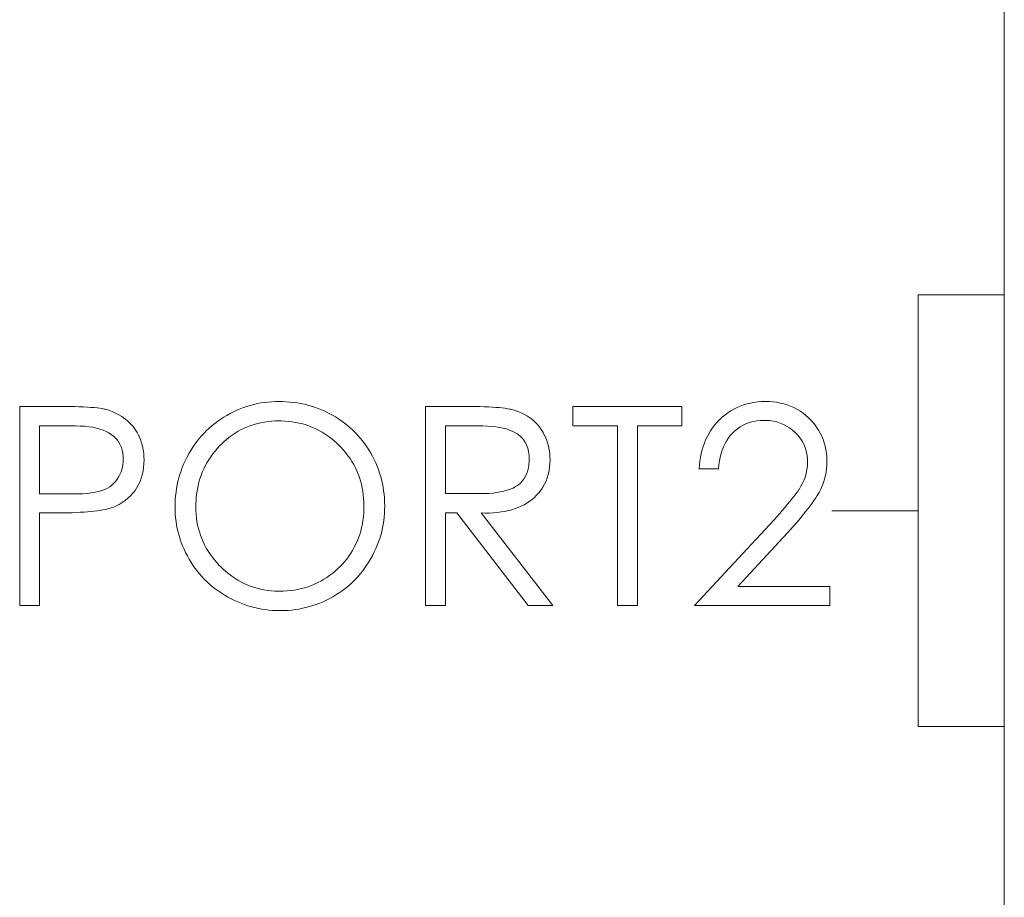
# Model space of a CAD drawing. Extents: x 0 to 866, y -1 to 607.
# Tile 19 of 39: x 356.55 to 362.25, y 314.6 to 319.68. Entities that reach past the tile are written whole.
import ezdxf

# ---------------------------------------------------------------- set-up
doc = ezdxf.new("R2010")
doc.units = 0
doc.header["$LTSCALE"] = 23.1
doc.header["$MEASUREMENT"] = 0
doc.layers.get('0').update_dxf_attribs({"linetype": 'CONTINUOUS'})

msp = doc.modelspace()

# ---------------------------------------------------------------- linework, layer by layer
at = {"lineweight": 5}
for p, q in [((362.2516, 343.3852), (362.2516, 286.1852)), ((361.7516, 318.0852), (361.7516, 315.5852)), ((361.7516, 318.0852), (362.2516, 318.0852)), ((357.9852, 317.4646), (357.9643, 317.4621)), ((358.0063, 317.4663), (357.9852, 317.4646)), ((358.0276, 317.4672), (358.0063, 317.4663)), ((358.0465, 317.4675), (358.0276, 317.4672)), ((358.0683, 317.4672), (358.0465, 317.4675)), ((358.0898, 317.4663), (358.0683, 317.4672)), ((358.1114, 317.4646), (358.0898, 317.4663)), ((358.1324, 317.4622), (358.1114, 317.4646)), ((360.8216, 317.4652), (360.8005, 317.4624)), ((360.8431, 317.4669), (360.8216, 317.4652)), ((360.8649, 317.4675), (360.8431, 317.4669)), ((360.8677, 317.4675), (360.8649, 317.4675)), ((360.8901, 317.4671), (360.8677, 317.4675)), ((360.9117, 317.4653), (360.8901, 317.4671)), ((360.9331, 317.4627), (360.9117, 317.4653)), ((356.5459, 317.4387), (356.5459, 316.2853)), ((356.7754, 317.4387), (356.5459, 317.4387)), ((356.807, 317.4385), (356.7754, 317.4387)), ((356.8368, 317.4382), (356.807, 317.4385)), ((356.8649, 317.4377), (356.8368, 317.4382)), ((356.8911, 317.437), (356.8649, 317.4377)), ((356.9156, 317.436), (356.8911, 317.437)), ((356.9382, 317.4349), (356.9156, 317.436)), ((356.9589, 317.4337), (356.9382, 317.4349)), ((356.978, 317.4321), (356.9589, 317.4337)), ((356.9953, 317.4304), (356.978, 317.4321)), ((357.0107, 317.4284), (356.9953, 317.4304)), ((357.0243, 317.4262), (357.0107, 317.4284)), ((357.0361, 317.4239), (357.0243, 317.4262)), ((357.0418, 317.4226), (357.0361, 317.4239)), ((357.062, 317.4167), (357.0418, 317.4226)), ((357.0818, 317.4094), (357.062, 317.4167)), ((357.1012, 317.4009), (357.0818, 317.4094)), ((357.7843, 317.4073), (357.7651, 317.3977)), ((357.8035, 317.4164), (357.7843, 317.4073)), ((357.823, 317.4246), (357.8035, 317.4164)), ((357.8425, 317.4321), (357.823, 317.4246)), ((357.8623, 317.439), (357.8425, 317.4321)), ((357.8824, 317.4451), (357.8623, 317.439)), ((357.9025, 317.4504), (357.8824, 317.4451)), ((357.923, 317.4551), (357.9025, 317.4504)), ((357.9436, 317.459), (357.923, 317.4551)), ((357.9643, 317.4621), (357.9436, 317.459)), ((358.1535, 317.4593), (358.1324, 317.4622)), ((358.1742, 317.4555), (358.1535, 317.4593)), ((358.1948, 317.4512), (358.1742, 317.4555)), ((358.2151, 317.4462), (358.1948, 317.4512)), ((358.2352, 317.4405), (358.2151, 317.4462)), ((358.255, 317.4342), (358.2352, 317.4405)), ((358.2748, 317.4271), (358.255, 317.4342)), ((358.2942, 317.4195), (358.2748, 317.4271)), ((358.3135, 317.4111), (358.2942, 317.4195)), ((358.3324, 317.402), (358.3135, 317.4111)), ((358.897, 317.4387), (358.897, 316.2853)), ((359.1264, 317.4387), (358.897, 317.4387)), ((359.1568, 317.4385), (359.1264, 317.4387)), ((359.1855, 317.4382), (359.1568, 317.4385)), ((359.2126, 317.4377), (359.1855, 317.4382)), ((359.2382, 317.437), (359.2126, 317.4377)), ((359.2621, 317.436), (359.2382, 317.437)), ((359.2845, 317.4349), (359.2621, 317.436)), ((359.3053, 317.4335), (359.2845, 317.4349)), ((359.3245, 317.432), (359.3053, 317.4335)), ((359.3421, 317.4301), (359.3245, 317.432)), ((359.358, 317.4282), (359.3421, 317.4301)), ((359.3724, 317.4259), (359.358, 317.4282)), ((359.3853, 317.4235), (359.3724, 317.4259)), ((359.3897, 317.4226), (359.3853, 317.4235)), ((359.4113, 317.4165), (359.3897, 317.4226)), ((359.4321, 317.4094), (359.4113, 317.4165)), ((359.4519, 317.4012), (359.4321, 317.4094)), ((359.7507, 317.4387), (359.7507, 317.3262)), ((360.383, 317.4387), (359.7507, 317.4387)), ((360.383, 317.3262), (360.383, 317.4387)), ((360.667, 317.4131), (360.6499, 317.4019)), ((360.6846, 317.4234), (360.667, 317.4131)), ((360.7027, 317.4324), (360.6846, 317.4234)), ((360.7213, 317.4405), (360.7027, 317.4324)), ((360.7403, 317.4476), (360.7213, 317.4405)), ((360.76, 317.4537), (360.7403, 317.4476)), ((360.7799, 317.4585), (360.76, 317.4537)), ((360.8005, 317.4624), (360.7799, 317.4585)), ((360.9537, 317.4588), (360.9331, 317.4627)), ((360.9738, 317.4538), (360.9537, 317.4588)), ((360.9935, 317.4479), (360.9738, 317.4538)), ((361.0125, 317.4407), (360.9935, 317.4479)), ((361.031, 317.4324), (361.0125, 317.4407)), ((361.049, 317.4232), (361.031, 317.4324)), ((361.0664, 317.4128), (361.049, 317.4232)), ((361.0833, 317.4012), (361.0664, 317.4128)), ((357.1199, 317.3911), (357.1012, 317.4009)), ((357.138, 317.38), (357.1199, 317.3911)), ((357.1558, 317.3676), (357.138, 317.38)), ((357.1573, 317.3663), (357.1558, 317.3676)), ((357.1736, 317.3526), (357.1573, 317.3663)), ((357.1887, 317.3379), (357.1736, 317.3526)), ((357.6934, 317.3531), (357.6765, 317.3404)), ((357.7109, 317.3652), (357.6934, 317.3531)), ((357.7288, 317.3768), (357.7109, 317.3652)), ((357.7463, 317.3872), (357.7288, 317.3768)), ((357.7651, 317.3977), (357.7463, 317.3872)), ((357.9648, 317.3484), (357.9858, 317.3513)), ((357.9858, 317.3513), (358.0072, 317.3534)), ((358.0072, 317.3534), (358.029, 317.3548)), ((358.029, 317.3548), (358.0512, 317.3551)), ((358.0512, 317.3551), (358.0619, 317.3551)), ((358.0619, 317.3551), (358.0835, 317.3541)), ((358.0835, 317.3541), (358.1047, 317.3526)), ((358.1047, 317.3526), (358.1256, 317.3501)), ((358.1256, 317.3501), (358.146, 317.3467)), ((358.3512, 317.3924), (358.3324, 317.402)), ((358.3578, 317.3888), (358.3512, 317.3924)), ((358.3764, 317.3779), (358.3578, 317.3888)), ((358.3943, 317.3663), (358.3764, 317.3779)), ((358.4119, 317.3543), (358.3943, 317.3663)), ((358.4289, 317.3418), (358.4119, 317.3543)), ((359.4708, 317.3922), (359.4519, 317.4012)), ((359.4887, 317.3819), (359.4708, 317.3922)), ((359.5057, 317.3707), (359.4887, 317.3819)), ((359.5116, 317.3663), (359.5057, 317.3707)), ((359.5275, 317.3531), (359.5116, 317.3663)), ((359.5422, 317.3384), (359.5275, 317.3531)), ((360.6001, 317.3604), (360.5861, 317.3457)), ((360.6012, 317.3615), (360.6001, 317.3604)), ((360.617, 317.376), (360.6012, 317.3615)), ((360.6332, 317.3894), (360.617, 317.376)), ((360.6499, 317.4019), (360.6332, 317.3894)), ((360.7759, 317.346), (360.7958, 317.3515)), ((360.7958, 317.3515), (360.8167, 317.3552)), ((360.8167, 317.3552), (360.8386, 317.3576)), ((360.8386, 317.3576), (360.8612, 317.3584)), ((360.8612, 317.3584), (360.8707, 317.3582)), ((360.8707, 317.3582), (360.8922, 317.3566)), ((360.8922, 317.3566), (360.913, 317.3537)), ((360.913, 317.3537), (360.9331, 317.349)), ((360.9331, 317.349), (360.9526, 317.3428)), ((361.0997, 317.3888), (361.0833, 317.4012)), ((361.1154, 317.375), (361.0997, 317.3888)), ((361.1229, 317.368), (361.1154, 317.375)), ((361.1377, 317.3523), (361.1229, 317.368)), ((361.1513, 317.3361), (361.1377, 317.3523)), ((356.6615, 316.9327), (356.6615, 317.3262)), ((356.6615, 317.3262), (356.8693, 317.3262)), ((356.8693, 317.3262), (356.8962, 317.3256)), ((356.8962, 317.3256), (356.9218, 317.324)), ((356.9218, 317.324), (356.946, 317.3214)), ((356.946, 317.3214), (356.9689, 317.318)), ((356.9689, 317.318), (356.9903, 317.3136)), ((356.9903, 317.3136), (357.0104, 317.3081)), ((357.0104, 317.3081), (357.0291, 317.3017)), ((357.0291, 317.3017), (357.0464, 317.2944)), ((357.0464, 317.2944), (357.0623, 317.2861)), ((357.2026, 317.322), (357.1887, 317.3379)), ((357.2152, 317.3052), (357.2026, 317.322)), ((357.2266, 317.2874), (357.2152, 317.3052)), ((357.6293, 317.2994), (357.6146, 317.2846)), ((357.6446, 317.3136), (357.6293, 317.2994)), ((357.6603, 317.3273), (357.6446, 317.3136)), ((357.6765, 317.3404), (357.6603, 317.3273)), ((357.7941, 317.2843), (357.8114, 317.2949)), ((357.8114, 317.2949), (357.8292, 317.3044)), ((357.8292, 317.3044), (357.8473, 317.3133)), ((357.8473, 317.3133), (357.8659, 317.3212)), ((357.8659, 317.3212), (357.8849, 317.3283)), ((357.8849, 317.3283), (357.9042, 317.3346)), ((357.9042, 317.3346), (357.9241, 317.3401)), ((357.9241, 317.3401), (357.9442, 317.3446)), ((357.9442, 317.3446), (357.9648, 317.3484)), ((358.146, 317.3467), (358.1663, 317.3424)), ((358.1663, 317.3424), (358.1861, 317.3375)), ((358.1861, 317.3375), (358.2056, 317.3317)), ((358.2056, 317.3317), (358.2248, 317.325)), ((358.2248, 317.325), (358.2436, 317.3175)), ((358.2436, 317.3175), (358.262, 317.3091)), ((358.262, 317.3091), (358.2803, 317.2999)), ((358.2803, 317.2999), (358.2981, 317.2899)), ((358.4453, 317.3287), (358.4289, 317.3418)), ((358.4612, 317.3152), (358.4453, 317.3287)), ((358.4766, 317.301), (358.4612, 317.3152)), ((358.4915, 317.2863), (358.4766, 317.301)), ((359.0125, 316.9343), (359.0125, 317.3262)), ((359.0125, 317.3262), (359.2164, 317.3262)), ((359.2164, 317.3262), (359.2301, 317.3261)), ((359.2301, 317.3261), (359.2562, 317.3253)), ((359.2562, 317.3253), (359.281, 317.3236)), ((359.281, 317.3236), (359.3044, 317.3211)), ((359.3044, 317.3211), (359.3263, 317.3176)), ((359.3263, 317.3176), (359.3471, 317.3134)), ((359.3471, 317.3134), (359.3663, 317.3083)), ((359.3663, 317.3083), (359.3842, 317.3024)), ((359.3842, 317.3024), (359.4007, 317.2957)), ((359.4007, 317.2957), (359.416, 317.288)), ((359.5559, 317.3225), (359.5422, 317.3384)), ((359.5682, 317.3055), (359.5559, 317.3225)), ((359.5796, 317.2872), (359.5682, 317.3055)), ((359.7507, 317.3262), (360.0092, 317.3262)), ((360.0092, 317.3262), (360.0092, 316.2853)), ((360.1263, 316.2853), (360.1263, 317.3262)), ((360.1263, 317.3262), (360.383, 317.3262)), ((360.5496, 317.2982), (360.5393, 317.2812)), ((360.561, 317.3147), (360.5496, 317.2982)), ((360.5731, 317.3304), (360.561, 317.3147)), ((360.5861, 317.3457), (360.5731, 317.3304)), ((360.6783, 317.286), (360.689, 317.2964)), ((360.689, 317.2964), (360.7046, 317.3094)), ((360.7046, 317.3094), (360.7211, 317.3209)), ((360.7211, 317.3209), (360.7385, 317.3308)), ((360.7385, 317.3308), (360.7567, 317.3392)), ((360.7567, 317.3392), (360.7759, 317.346)), ((360.9526, 317.3428), (360.9713, 317.335)), ((360.9713, 317.335), (360.9894, 317.3254)), ((360.9894, 317.3254), (361.0067, 317.3144)), ((361.0067, 317.3144), (361.0234, 317.3019)), ((361.0234, 317.3019), (361.0395, 317.2877)), ((361.1638, 317.3194), (361.1513, 317.3361)), ((361.1752, 317.3022), (361.1638, 317.3194)), ((361.1853, 317.2844), (361.1752, 317.3022)), ((357.0623, 317.2861), (357.0769, 317.2769)), ((357.0769, 317.2769), (357.0901, 317.2666)), ((357.0901, 317.2666), (357.1018, 317.2556)), ((357.1018, 317.2556), (357.1123, 317.2434)), ((357.1123, 317.2434), (357.1211, 317.2303)), ((357.2367, 317.2684), (357.2266, 317.2874)), ((357.2377, 317.2668), (357.2367, 317.2684)), ((357.2458, 317.2478), (357.2377, 317.2668)), ((357.2525, 317.2283), (357.2458, 317.2478)), ((357.5736, 317.2369), (357.561, 317.2199)), ((357.5867, 317.2532), (357.5736, 317.2369)), ((357.6004, 317.2691), (357.5867, 317.2532)), ((357.6146, 317.2846), (357.6004, 317.2691)), ((357.7286, 317.2341), (357.7444, 317.2479)), ((357.7444, 317.2479), (357.7606, 317.2609)), ((357.7606, 317.2609), (357.7771, 317.273)), ((357.7771, 317.273), (357.7941, 317.2843)), ((358.2981, 317.2899), (358.3155, 317.279)), ((358.3155, 317.279), (358.3327, 317.2673)), ((358.3327, 317.2673), (358.3495, 317.2548)), ((358.3495, 317.2548), (358.3659, 317.2414)), ((358.3659, 317.2414), (358.3821, 317.2272)), ((358.5058, 317.271), (358.4915, 317.2863)), ((358.5197, 317.2553), (358.5058, 317.271)), ((358.5329, 317.239), (358.5197, 317.2553)), ((358.5457, 317.2224), (358.5329, 317.239)), ((359.416, 317.288), (359.4297, 317.2796)), ((359.4297, 317.2796), (359.4346, 317.2763)), ((359.4346, 317.2763), (359.4496, 317.2638)), ((359.4496, 317.2638), (359.4627, 317.2496)), ((359.4627, 317.2496), (359.4737, 317.2341)), ((359.5898, 317.2677), (359.5796, 317.2872)), ((359.5902, 317.2668), (359.5898, 317.2677)), ((359.5983, 317.2478), (359.5902, 317.2668)), ((359.6052, 317.2283), (359.5983, 317.2478)), ((360.521, 317.2453), (360.5134, 317.2264)), ((360.5298, 317.2635), (360.521, 317.2453)), ((360.5393, 317.2812), (360.5298, 317.2635)), ((360.6336, 317.2239), (360.6433, 317.2409)), ((360.6433, 317.2409), (360.6539, 317.257)), ((360.6539, 317.257), (360.6656, 317.272)), ((360.6656, 317.272), (360.6783, 317.286)), ((361.0395, 317.2877), (361.0544, 317.2718)), ((361.0544, 317.2718), (361.0679, 317.2551)), ((361.0679, 317.2551), (361.0794, 317.2378)), ((361.0794, 317.2378), (361.0892, 317.2199)), ((361.1942, 317.2662), (361.1853, 317.2844)), ((361.202, 317.2475), (361.1942, 317.2662)), ((361.2085, 317.2283), (361.202, 317.2475)), ((357.1211, 317.2303), (357.1288, 317.2164)), ((357.1288, 317.2164), (357.135, 317.2013)), ((357.135, 317.2013), (357.1399, 317.1854)), ((357.1399, 317.1854), (357.1433, 317.1685)), ((357.2579, 317.2082), (357.2525, 317.2283)), ((357.2621, 317.1876), (357.2579, 317.2082)), ((357.2648, 317.1662), (357.2621, 317.1876)), ((357.5374, 317.1841), (357.5265, 317.1656)), ((357.549, 317.2022), (357.5374, 317.1841)), ((357.561, 317.2199), (357.549, 317.2022)), ((357.6652, 317.1642), (357.6781, 317.1806)), ((357.6781, 317.1806), (357.6917, 317.1966)), ((357.6917, 317.1966), (357.7062, 317.2122)), ((357.7062, 317.2122), (357.7133, 317.2194)), ((357.7133, 317.2194), (357.7286, 317.2341)), ((358.3821, 317.2272), (358.3979, 317.2122)), ((358.3979, 317.2122), (358.4077, 317.2021)), ((358.4077, 317.2021), (358.4221, 317.1863)), ((358.4221, 317.1863), (358.4356, 317.1703)), ((358.5579, 317.205), (358.5457, 317.2224)), ((358.5696, 317.1871), (358.5579, 317.205)), ((358.5808, 317.1689), (358.5696, 317.1871)), ((359.4737, 317.2341), (359.4828, 317.2167)), ((359.4828, 317.2167), (359.4898, 317.1979)), ((359.4898, 317.1979), (359.4948, 317.1774)), ((359.6107, 317.2082), (359.6052, 317.2283)), ((359.6147, 317.1876), (359.6107, 317.2082)), ((359.6175, 317.1662), (359.6147, 317.1876)), ((360.5006, 317.1868), (360.4955, 317.1661)), ((360.5065, 317.2069), (360.5006, 317.1868)), ((360.5134, 317.2264), (360.5065, 317.2069)), ((360.6109, 317.1665), (360.6174, 317.1866)), ((360.6174, 317.1866), (360.6251, 317.2058)), ((360.6251, 317.2058), (360.6336, 317.2239)), ((361.0892, 317.2199), (361.0973, 317.2013)), ((361.0973, 317.2013), (361.1036, 317.1821)), ((361.1036, 317.1821), (361.1081, 317.1622)), ((361.214, 317.2085), (361.2085, 317.2283)), ((361.2182, 317.1884), (361.214, 317.2085)), ((361.2213, 317.1676), (361.2182, 317.1884)), ((357.1433, 317.1685), (357.1455, 317.1506)), ((357.1455, 317.1506), (357.1461, 317.1319)), ((357.1461, 317.1319), (357.1458, 317.1207)), ((357.2662, 317.1444), (357.2648, 317.1662)), ((357.2659, 317.1085), (357.2665, 317.1319)), ((357.2665, 317.1319), (357.2662, 317.1444)), ((357.5047, 317.1235), (357.4959, 317.1043)), ((357.514, 317.1425), (357.5047, 317.1235)), ((357.524, 317.1612), (357.514, 317.1425)), ((357.5265, 317.1656), (357.524, 317.1612)), ((357.6312, 317.113), (357.6418, 317.1305)), ((357.6418, 317.1305), (357.653, 317.1475)), ((357.653, 317.1475), (357.6652, 317.1642)), ((358.4356, 317.1703), (358.4483, 317.1537)), ((358.4483, 317.1537), (358.4603, 317.1369)), ((358.4603, 317.1369), (358.4713, 317.1196)), ((358.5911, 317.15), (358.5808, 317.1689)), ((358.6006, 317.1311), (358.5911, 317.15)), ((358.6094, 317.1119), (358.6006, 317.1311)), ((359.4948, 317.1774), (359.4977, 317.1554)), ((359.4985, 317.1211), (359.4968, 317.0979)), ((359.4977, 317.1554), (359.4988, 317.1319)), ((359.4988, 317.1319), (359.4985, 317.1211)), ((359.6189, 317.1444), (359.6175, 317.1662)), ((359.6185, 317.109), (359.6191, 317.1319)), ((359.6191, 317.1319), (359.6189, 317.1444)), ((360.488, 317.1228), (360.4856, 317.1004)), ((360.4912, 317.1448), (360.488, 317.1228)), ((360.4955, 317.1661), (360.4912, 317.1448)), ((360.5973, 317.1001), (360.6007, 317.1233)), ((360.6007, 317.1233), (360.6053, 317.1455)), ((360.6053, 317.1455), (360.6109, 317.1665)), ((361.1081, 317.1622), (361.1107, 317.1417)), ((361.1107, 317.1417), (361.1117, 317.1207)), ((361.2232, 317.1462), (361.2213, 317.1676)), ((361.224, 317.1246), (361.2232, 317.1462)), ((361.2234, 317.1007), (361.224, 317.1222)), ((361.224, 317.1222), (361.224, 317.1246)), ((357.1397, 317.0795), (357.1335, 317.0602)), ((357.1438, 317.0998), (357.1397, 317.0795)), ((357.1458, 317.1207), (357.1438, 317.0998)), ((357.2562, 317.0436), (357.2607, 317.0644)), ((357.2607, 317.0644), (357.2639, 317.0859)), ((357.2639, 317.0859), (357.2659, 317.1085)), ((357.4808, 317.0653), (357.4743, 317.0455)), ((357.488, 317.0849), (357.4808, 317.0653)), ((357.4959, 317.1043), (357.488, 317.0849)), ((357.6043, 317.0583), (357.6126, 317.077)), ((357.6126, 317.077), (357.6215, 317.0951)), ((357.6215, 317.0951), (357.6312, 317.113)), ((358.4713, 317.1196), (358.4816, 317.1019)), ((358.4816, 317.1019), (358.491, 317.084)), ((358.491, 317.084), (358.4996, 317.0658)), ((358.4996, 317.0658), (358.5074, 317.047)), ((358.6176, 317.0926), (358.6094, 317.1119)), ((358.625, 317.0729), (358.6176, 317.0926)), ((358.6318, 317.0531), (358.625, 317.0729)), ((359.4931, 317.0764), (359.4873, 317.0564)), ((359.4968, 317.0979), (359.4931, 317.0764)), ((359.6088, 317.0453), (359.6133, 317.0658)), ((359.6133, 317.0658), (359.6166, 317.087)), ((359.6166, 317.087), (359.6185, 317.109)), ((360.4856, 317.1004), (360.4841, 317.0772)), ((360.4841, 317.0772), (360.5948, 317.0772)), ((360.5948, 317.0772), (360.5973, 317.1001)), ((361.1081, 317.0739), (361.104, 317.0533)), ((361.1106, 317.0949), (361.1081, 317.0739)), ((361.1115, 317.1166), (361.1106, 317.0949)), ((361.1117, 317.1207), (361.1115, 317.1166)), ((361.2188, 317.0586), (361.2216, 317.0795)), ((361.2216, 317.0795), (361.2234, 317.1007)), ((357.1027, 317.0067), (357.0884, 316.9904)), ((357.1151, 317.0237), (357.1027, 317.0067)), ((357.1252, 317.0414), (357.1151, 317.0237)), ((357.1335, 317.0602), (357.1252, 317.0414)), ((357.2433, 317.0046), (357.2504, 317.0237)), ((357.2504, 317.0237), (357.2562, 317.0436)), ((357.4683, 317.0255), (357.4632, 317.0053)), ((357.4743, 317.0455), (357.4683, 317.0255)), ((357.5847, 317.0004), (357.5904, 317.0201)), ((357.5904, 317.0201), (357.597, 317.0394)), ((357.597, 317.0394), (357.6043, 317.0583)), ((358.5074, 317.047), (358.5144, 317.0279)), ((358.5144, 317.0279), (358.5206, 317.0085)), ((358.5206, 317.0085), (358.5259, 316.9887)), ((358.6378, 317.0332), (358.6318, 317.0531)), ((358.6432, 317.0129), (358.6378, 317.0332)), ((358.6477, 316.9925), (358.6432, 317.0129)), ((359.4701, 317.0213), (359.4586, 317.0062)), ((359.4797, 317.038), (359.4701, 317.0213)), ((359.4873, 317.0564), (359.4797, 317.038)), ((359.5876, 316.9887), (359.596, 317.0068)), ((359.596, 317.0068), (359.603, 317.0257)), ((359.603, 317.0257), (359.6088, 317.0453)), ((361.0917, 317.0137), (361.0831, 316.9948)), ((361.0986, 317.0333), (361.0917, 317.0137)), ((361.104, 317.0533), (361.0986, 317.0333)), ((361.2034, 316.9979), (361.2096, 317.0179)), ((361.2096, 317.0179), (361.2148, 317.038)), ((361.2148, 317.038), (361.2188, 317.0586)), ((357.0218, 316.9514), (357.0031, 316.946)), ((357.0388, 316.9577), (357.0218, 316.9514)), ((357.0541, 316.965), (357.0388, 316.9577)), ((357.0678, 316.9733), (357.0541, 316.965)), ((357.0798, 316.9823), (357.0678, 316.9733)), ((357.0884, 316.9904), (357.0798, 316.9823)), ((357.2022, 316.9374), (357.2143, 316.9527)), ((357.2143, 316.9527), (357.2253, 316.9692)), ((357.2253, 316.9692), (357.2348, 316.9865)), ((357.2348, 316.9865), (357.2433, 317.0046)), ((357.4549, 316.9641), (357.4518, 316.943)), ((357.4587, 316.9847), (357.4549, 316.9641)), ((357.4632, 317.0053), (357.4587, 316.9847)), ((357.5722, 316.939), (357.5756, 316.9599)), ((357.5756, 316.9599), (357.5798, 316.9803)), ((357.5798, 316.9803), (357.5847, 317.0004)), ((358.5259, 316.9887), (358.5305, 316.9684)), ((358.5305, 316.9684), (358.5342, 316.9479)), ((358.6518, 316.9719), (358.6477, 316.9925)), ((358.6551, 316.951), (358.6518, 316.9719)), ((358.6576, 316.9299), (358.6551, 316.951)), ((359.3711, 316.9533), (359.3524, 316.948)), ((359.3886, 316.9594), (359.3711, 316.9533)), ((359.4048, 316.9664), (359.3886, 316.9594)), ((359.4195, 316.9744), (359.4048, 316.9664)), ((359.4297, 316.9809), (359.4195, 316.9744)), ((359.4452, 316.9928), (359.4297, 316.9809)), ((359.4586, 317.0062), (359.4452, 316.9928)), ((359.5547, 316.9393), (359.567, 316.955)), ((359.567, 316.955), (359.5779, 316.9714)), ((359.5779, 316.9714), (359.5876, 316.9887)), ((361.0613, 316.9575), (361.0526, 316.9452)), ((361.0619, 316.9583), (361.0613, 316.9575)), ((361.0733, 316.9762), (361.0619, 316.9583)), ((361.0831, 316.9948), (361.0733, 316.9762)), ((361.1778, 316.9402), (361.1875, 316.9592)), ((361.1875, 316.9592), (361.1961, 316.9784)), ((361.1961, 316.9784), (361.2034, 316.9979)), ((356.8557, 316.9327), (356.6615, 316.9327)), ((356.8844, 316.9326), (356.8557, 316.9327)), ((356.9115, 316.9334), (356.8844, 316.9326)), ((356.937, 316.9352), (356.9115, 316.9334)), ((356.9607, 316.9379), (356.937, 316.9352)), ((356.9826, 316.9415), (356.9607, 316.9379)), ((357.0031, 316.946), (356.9826, 316.9415)), ((357.1394, 316.8817), (357.1562, 316.8936)), ((357.1562, 316.8936), (357.1723, 316.9068)), ((357.1723, 316.9068), (357.1877, 316.9215)), ((357.1877, 316.9215), (357.2022, 316.9374)), ((357.4476, 316.9006), (357.4465, 316.8789)), ((357.4493, 316.922), (357.4476, 316.9006)), ((357.4518, 316.943), (357.4493, 316.922)), ((357.5667, 316.8742), (357.5678, 316.8962)), ((357.5678, 316.8962), (357.5695, 316.9178)), ((357.5695, 316.9178), (357.5722, 316.939)), ((358.5342, 316.9479), (358.537, 316.927)), ((358.537, 316.927), (358.539, 316.9057)), ((358.539, 316.9057), (358.5403, 316.8841)), ((358.6594, 316.9087), (358.6576, 316.9299)), ((358.6605, 316.8872), (358.6594, 316.9087)), ((359.2116, 316.9343), (359.0125, 316.9343)), ((359.2384, 316.9344), (359.2116, 316.9343)), ((359.2638, 316.9354), (359.2384, 316.9344)), ((359.288, 316.9372), (359.2638, 316.9354)), ((359.3107, 316.9399), (359.288, 316.9372)), ((359.3321, 316.9435), (359.3107, 316.9399)), ((359.3524, 316.948), (359.3321, 316.9435)), ((359.5004, 316.8895), (359.5147, 316.9006)), ((359.5147, 316.9006), (359.5264, 316.9103)), ((359.5264, 316.9103), (359.5413, 316.9243)), ((359.5413, 316.9243), (359.5547, 316.9393)), ((361.0209, 316.9037), (361.0084, 316.8883)), ((361.0323, 316.9182), (361.0209, 316.9037)), ((361.0429, 316.9321), (361.0323, 316.9182)), ((361.0526, 316.9452), (361.0429, 316.9321)), ((361.138, 316.8791), (361.1486, 316.894)), ((361.1486, 316.894), (361.1586, 316.9087)), ((361.1586, 316.9087), (361.1678, 316.9231)), ((361.1678, 316.9231), (361.1778, 316.9402)), ((356.9953, 316.8348), (357.0118, 316.8371)), ((357.0118, 316.8371), (357.0274, 316.8398)), ((357.0274, 316.8398), (357.0418, 316.8427)), ((357.0418, 316.8427), (357.043, 316.8429)), ((357.043, 316.8429), (357.0639, 316.848)), ((357.0639, 316.848), (357.0839, 316.8544)), ((357.0839, 316.8544), (357.1032, 316.8621)), ((357.1032, 316.8621), (357.1216, 316.8713)), ((357.1216, 316.8713), (357.1394, 316.8817)), ((357.4465, 316.8789), (357.4462, 316.8572)), ((357.4462, 316.8572), (357.4466, 316.836)), ((357.4466, 316.836), (357.4476, 316.8147)), ((357.5666, 316.8572), (357.5667, 316.8742)), ((357.5671, 316.8354), (357.5666, 316.8572)), ((357.5683, 316.8139), (357.5671, 316.8354)), ((358.5404, 316.8443), (358.5395, 316.8221)), ((358.5403, 316.8841), (358.5407, 316.8619)), ((358.5407, 316.8619), (358.5404, 316.8443)), ((358.6596, 316.8187), (358.6607, 316.8402)), ((358.661, 316.8655), (358.6605, 316.8872)), ((358.6607, 316.8402), (358.661, 316.8619)), ((358.661, 316.8619), (358.661, 316.8655)), ((359.3575, 316.8312), (359.3781, 316.8356)), ((359.3781, 316.8356), (359.3979, 316.8409)), ((359.3979, 316.8409), (359.417, 316.8469)), ((359.417, 316.8469), (359.4352, 316.8538)), ((359.4352, 316.8538), (359.4527, 316.8614)), ((359.4527, 316.8614), (359.4694, 316.87)), ((359.4694, 316.87), (359.4853, 316.8794)), ((359.4853, 316.8794), (359.5004, 316.8895)), ((360.966, 316.8381), (360.9499, 316.8198)), ((360.981, 316.8555), (360.966, 316.8381)), ((360.9952, 316.8724), (360.981, 316.8555)), ((361.0084, 316.8883), (360.9952, 316.8724)), ((361.1022, 316.8315), (361.1148, 316.8477)), ((361.1148, 316.8477), (361.1268, 316.8635)), ((361.1268, 316.8635), (361.138, 316.8791)), ((356.6615, 316.2853), (356.6615, 316.8218)), ((356.6615, 316.8218), (356.7446, 316.8218)), ((356.7446, 316.8218), (356.7726, 316.822)), ((356.7726, 316.822), (356.7995, 316.8223)), ((356.7995, 316.8223), (356.8254, 316.8228)), ((356.8254, 316.8228), (356.8504, 316.8236)), ((356.8504, 316.8236), (356.8743, 316.8245)), ((356.8743, 316.8245), (356.897, 316.8257)), ((356.897, 316.8257), (356.9187, 316.8271)), ((356.9187, 316.8271), (356.9394, 316.8287)), ((356.9394, 316.8287), (356.9591, 316.8304)), ((356.9591, 316.8304), (356.9777, 316.8324)), ((356.9777, 316.8324), (356.9953, 316.8348)), ((357.4476, 316.8147), (357.4495, 316.7934)), ((357.4495, 316.7934), (357.4519, 316.7725)), ((357.5703, 316.7928), (357.5683, 316.8139)), ((357.5733, 316.7721), (357.5703, 316.7928)), ((358.535, 316.7789), (358.5315, 316.758)), ((358.5376, 316.8003), (358.535, 316.7789)), ((358.5395, 316.8221), (358.5376, 316.8003)), ((358.6554, 316.7764), (358.6579, 316.7975)), ((358.6579, 316.7975), (358.6596, 316.8187)), ((359.0125, 316.2853), (359.0125, 316.8218)), ((359.0125, 316.8218), (359.0784, 316.8218)), ((359.0784, 316.8218), (359.4923, 316.2853)), ((359.6352, 316.2853), (359.2195, 316.8218)), ((359.2195, 316.8218), (359.2429, 316.8214)), ((359.2429, 316.8214), (359.2674, 316.8217)), ((359.2674, 316.8217), (359.2911, 316.8228)), ((359.2911, 316.8228), (359.314, 316.8248)), ((359.314, 316.8248), (359.3362, 316.8276)), ((359.3362, 316.8276), (359.3575, 316.8312)), ((360.9153, 316.7811), (360.4568, 316.2853)), ((360.9499, 316.8198), (360.9153, 316.7811)), ((361.0449, 316.7624), (361.0602, 316.7802)), ((361.0602, 316.7802), (361.0749, 316.7977)), ((361.0749, 316.7977), (361.0889, 316.8148)), ((361.0889, 316.8148), (361.1022, 316.8315)), ((361.7516, 316.8352), (361.2516, 316.8352)), ((357.4519, 316.7725), (357.4552, 316.7518)), ((357.4552, 316.7518), (357.4593, 316.7312)), ((357.4593, 316.7312), (357.464, 316.7109)), ((357.577, 316.7517), (357.5733, 316.7721)), ((357.5817, 316.7317), (357.577, 316.7517)), ((357.5872, 316.712), (357.5817, 316.7317)), ((358.5273, 316.7375), (358.5223, 316.7173)), ((358.5315, 316.758), (358.5273, 316.7375)), ((358.6437, 316.7145), (358.6482, 316.735)), ((358.6482, 316.735), (358.6521, 316.7555)), ((358.6521, 316.7555), (358.6554, 316.7764)), ((360.9947, 316.7064), (361.0122, 316.7254)), ((361.0122, 316.7254), (361.0289, 316.7442)), ((361.0289, 316.7442), (361.0449, 316.7624)), ((357.464, 316.7109), (357.4694, 316.6907)), ((357.4694, 316.6907), (357.4757, 316.6707)), ((357.4757, 316.6707), (357.4825, 316.6511)), ((357.5936, 316.6927), (357.5872, 316.712)), ((357.6006, 316.6737), (357.5936, 316.6927)), ((357.6087, 316.6551), (357.6006, 316.6737)), ((358.5099, 316.6783), (358.5024, 316.6595)), ((358.5164, 316.6977), (358.5099, 316.6783)), ((358.5223, 316.7173), (358.5164, 316.6977)), ((358.6254, 316.6545), (358.6323, 316.6743)), ((358.6323, 316.6743), (358.6384, 316.6943)), ((358.6384, 316.6943), (358.6437, 316.7145)), ((360.7073, 316.3962), (360.9944, 316.7061)), ((360.9944, 316.7061), (360.9947, 316.7064)), ((357.4825, 316.6511), (357.4902, 316.6314)), ((357.4902, 316.6314), (357.4986, 316.6121)), ((357.4986, 316.6121), (357.5076, 316.5929)), ((357.6174, 316.6367), (357.6087, 316.6551)), ((357.6271, 316.6188), (357.6174, 316.6367)), ((357.6377, 316.6013), (357.6271, 316.6188)), ((358.4851, 316.623), (358.4752, 316.6054)), ((358.4941, 316.6411), (358.4851, 316.623)), ((358.5024, 316.6595), (358.4941, 316.6411)), ((358.6009, 316.5965), (358.6098, 316.6156)), ((358.6098, 316.6156), (358.6181, 316.635)), ((358.6181, 316.635), (358.6254, 316.6545)), ((357.5076, 316.5929), (357.5175, 316.574)), ((357.5175, 316.574), (357.5281, 316.5551)), ((357.5281, 316.5551), (357.5382, 316.5383)), ((357.6489, 316.584), (357.6377, 316.6013)), ((357.6613, 316.5671), (357.6489, 316.584)), ((357.6742, 316.5506), (357.6613, 316.5671)), ((357.6881, 316.5344), (357.6742, 316.5506)), ((358.4409, 316.5551), (358.428, 316.5392)), ((358.4532, 316.5715), (358.4409, 316.5551)), ((358.4646, 316.5882), (358.4532, 316.5715)), ((358.4752, 316.6054), (358.4646, 316.5882)), ((358.5698, 316.5397), (358.5808, 316.5584)), ((358.5808, 316.5584), (358.581, 316.5587)), ((358.581, 316.5587), (358.5914, 316.5774)), ((358.5914, 316.5774), (358.6009, 316.5965)), ((357.5382, 316.5383), (357.5497, 316.5204)), ((357.5497, 316.5204), (357.5617, 316.5029)), ((357.5617, 316.5029), (357.5744, 316.486)), ((357.7027, 316.5185), (357.6881, 316.5344)), ((357.7094, 316.5118), (357.7027, 316.5185)), ((357.7252, 316.4966), (357.7094, 316.5118)), ((357.7413, 316.4823), (357.7252, 316.4966)), ((358.392, 316.5013), (358.376, 316.487)), ((358.3994, 316.5087), (358.392, 316.5013)), ((358.4141, 316.5236), (358.3994, 316.5087)), ((358.428, 316.5392), (358.4141, 316.5236)), ((358.5337, 316.4871), (358.5462, 316.5041)), ((358.5462, 316.5041), (358.5584, 316.5218)), ((358.5584, 316.5218), (358.5698, 316.5397)), ((357.5744, 316.486), (357.5876, 316.4697)), ((357.5876, 316.4697), (357.6014, 316.4539)), ((357.6014, 316.4539), (357.6156, 316.4388)), ((357.6156, 316.4388), (357.6304, 316.4241)), ((357.7578, 316.4687), (357.7413, 316.4823)), ((357.7746, 316.4561), (357.7578, 316.4687)), ((357.7918, 316.4442), (357.7746, 316.4561)), ((357.8093, 316.4333), (357.7918, 316.4442)), ((358.3091, 316.438), (358.2915, 316.4277)), ((358.3264, 316.4489), (358.3091, 316.438)), ((358.3433, 316.4608), (358.3264, 316.4489)), ((358.3598, 316.4736), (358.3433, 316.4608)), ((358.376, 316.487), (358.3598, 316.4736)), ((358.478, 316.4246), (358.4927, 316.4394)), ((358.4927, 316.4394), (358.5069, 316.4548)), ((358.5069, 316.4548), (358.5205, 316.4708)), ((358.5205, 316.4708), (358.5337, 316.4871)), ((357.6304, 316.4241), (357.6458, 316.4099)), ((357.6458, 316.4099), (357.6617, 316.3964)), ((357.6617, 316.3964), (357.6781, 316.3833)), ((357.6781, 316.3833), (357.6953, 316.3708)), ((357.827, 316.4233), (357.8093, 316.4333)), ((357.8451, 316.4141), (357.827, 316.4233)), ((357.8635, 316.4057), (357.8451, 316.4141)), ((357.8824, 316.3982), (357.8635, 316.4057)), ((357.9016, 316.3915), (357.8824, 316.3982)), ((357.9211, 316.3858), (357.9016, 316.3915)), ((357.9409, 316.3808), (357.9211, 316.3858)), ((357.961, 316.3767), (357.9409, 316.3808)), ((358.1577, 316.379), (358.1373, 316.3755)), ((358.178, 316.3836), (358.1577, 316.379)), ((358.1978, 316.3889), (358.178, 316.3836)), ((358.2173, 316.395), (358.1978, 316.3889)), ((358.2365, 316.402), (358.2173, 316.395)), ((358.2552, 316.4098), (358.2365, 316.402)), ((358.2736, 316.4184), (358.2552, 316.4098)), ((358.2915, 316.4277), (358.2736, 316.4184)), ((358.4138, 316.3708), (358.4306, 316.3834)), ((358.4306, 316.3834), (358.447, 316.3967)), ((358.447, 316.3967), (358.4628, 316.4104)), ((358.4628, 316.4104), (358.478, 316.4246)), ((361.24, 316.3962), (360.7073, 316.3962)), ((361.24, 316.2853), (361.24, 316.3962)), ((357.6953, 316.3708), (357.7127, 316.3589)), ((357.7127, 316.3589), (357.7308, 316.3475)), ((357.7308, 316.3475), (357.7495, 316.3368)), ((357.7495, 316.3368), (357.7527, 316.3351)), ((357.7527, 316.3351), (357.7714, 316.3249)), ((357.7714, 316.3249), (357.7904, 316.3154)), ((357.9816, 316.3734), (357.961, 316.3767)), ((358.0024, 316.3711), (357.9816, 316.3734)), ((358.0236, 316.3695), (358.0024, 316.3711)), ((358.0451, 316.3689), (358.0236, 316.3695)), ((358.0512, 316.3689), (358.0451, 316.3689)), ((358.0733, 316.3692), (358.0512, 316.3689)), ((358.095, 316.3705), (358.0733, 316.3692)), ((358.1162, 316.3725), (358.095, 316.3705)), ((358.1373, 316.3755), (358.1162, 316.3725)), ((358.3232, 316.3168), (358.3422, 316.3265)), ((358.3422, 316.3265), (358.3609, 316.3368)), ((358.3609, 316.3368), (358.3785, 316.3472)), ((358.3785, 316.3472), (358.3965, 316.3588)), ((358.3965, 316.3588), (358.4138, 316.3708)), ((356.5459, 316.2853), (356.6615, 316.2853)), ((357.7904, 316.3154), (357.8096, 316.3067)), ((357.8096, 316.3067), (357.8289, 316.2987)), ((357.8289, 316.2987), (357.8486, 316.2914)), ((357.8486, 316.2914), (357.8684, 316.2847)), ((357.8684, 316.2847), (357.8883, 316.2788)), ((357.8883, 316.2788), (357.9086, 316.2735)), ((357.9086, 316.2735), (357.929, 316.2689)), ((357.929, 316.2689), (357.9496, 316.2652)), ((357.9496, 316.2652), (357.9705, 316.2621)), ((358.1432, 316.2624), (358.1639, 316.2655)), ((358.1639, 316.2655), (358.1845, 316.2696)), ((358.1845, 316.2696), (358.205, 316.2741)), ((358.205, 316.2741), (358.2251, 316.2795)), ((358.2251, 316.2795), (358.245, 316.2856)), ((358.245, 316.2856), (358.2648, 316.2923)), ((358.2648, 316.2923), (358.2845, 316.2998)), ((358.2845, 316.2998), (358.304, 316.3079)), ((358.304, 316.3079), (358.3232, 316.3168)), ((358.897, 316.2853), (359.0125, 316.2853)), ((359.4923, 316.2853), (359.6352, 316.2853)), ((360.0092, 316.2853), (360.1263, 316.2853)), ((360.4568, 316.2853), (361.24, 316.2853)), ((357.9705, 316.2621), (357.9916, 316.2596)), ((357.9916, 316.2596), (358.0128, 316.2579)), ((358.0128, 316.2579), (358.0343, 316.2568)), ((358.0343, 316.2568), (358.056, 316.2565)), ((358.056, 316.2565), (358.058, 316.2565)), ((358.058, 316.2565), (358.0796, 316.2568)), ((358.0796, 316.2568), (358.1009, 316.258)), ((358.1009, 316.258), (358.1221, 316.2597)), ((358.1221, 316.2597), (358.1432, 316.2624)), ((361.7516, 315.5852), (362.2516, 315.5852))]:
    msp.add_line(p, q, dxfattribs=at)

doc.saveas('drawing.dxf')
